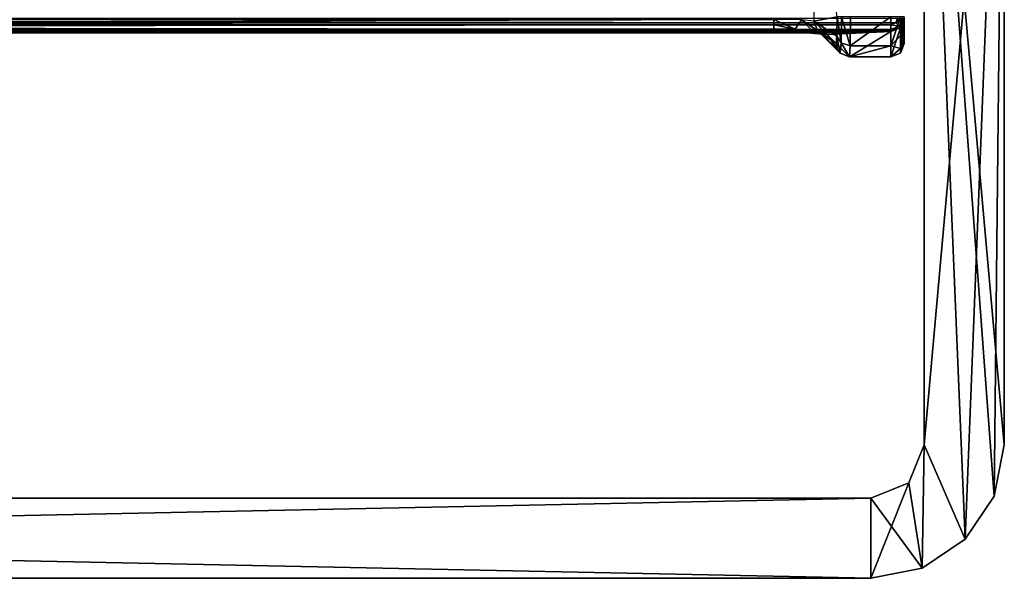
# Model space of a CAD drawing. Header units: millimetres. Extents: x -83 to 83, y -132 to 78.
# Tile 22 of 29: x 41 to 78, y -132 to -111. Entities that reach past the tile are written whole.
import ezdxf

# ---------------------------------------------------------------- set-up
doc = ezdxf.new("R2010")
doc.units = ezdxf.units.MM
doc.header["$LTSCALE"] = 52.148148
for name, color, linetype in [('166', 7, 'CONTINUOUS'), ('169', 7, 'CONTINUOUS'), ('172', 7, 'CONTINUOUS'), ('173', 7, 'CONTINUOUS'), ('174', 7, 'CONTINUOUS'), ('176', 7, 'CONTINUOUS'), ('177', 7, 'CONTINUOUS'), ('178', 7, 'CONTINUOUS'), ('22', 7, 'CONTINUOUS'), ('28', 7, 'CONTINUOUS'), ('29', 7, 'CONTINUOUS'), ('4', 7, 'CONTINUOUS'), ('43', 7, 'CONTINUOUS'), ('44', 7, 'CONTINUOUS'), ('45', 7, 'CONTINUOUS'), ('5', 7, 'CONTINUOUS'), ('6', 7, 'CONTINUOUS'), ('66', 7, 'CONTINUOUS'), ('67', 7, 'CONTINUOUS'), ('68', 7, 'CONTINUOUS'), ('69', 7, 'CONTINUOUS')]:
    doc.layers.add(name, color=color, linetype=linetype)

msp = doc.modelspace()

# ---------------------------------------------------------------- linework, layer by layer
at = {"layer": '166', "linetype": 'Continuous'}
for points in [[(75.25, -93.5, -29), (78.25, -93.5, -29), (75.25, -127, -29), (75.25, -93.5, -29)], [(78.25, -93.5, -29), (76.786, -130.535, -29), (75.25, -127, -29), (78.25, -93.5, -29)], [(77.869, -128.914, -29), (76.786, -130.535, -29), (78.25, -93.5, -29), (77.869, -128.914, -29)], [(78.25, -127, -29), (77.869, -128.914, -29), (78.25, -93.5, -29), (78.25, -127, -29)], [(75.25, -127, -29), (75.164, -131.619, -29), (74.664, -128.415, -29), (75.25, -127, -29)], [(76.786, -130.535, -29), (75.164, -131.619, -29), (75.25, -127, -29), (76.786, -130.535, -29)], [(74.664, -128.415, -29), (73.25, -132, -29), (73.25, -129, -29), (74.664, -128.415, -29)], [(75.164, -131.619, -29), (73.25, -132, -29), (74.664, -128.415, -29), (75.164, -131.619, -29)], [(73.25, -132, -29), (-73.25, -132, -29), (73.25, -129, -29), (73.25, -132, -29)], [(73.25, -129, -29), (-73.25, -132, -29), (-73.25, -129, -29), (73.25, -129, -29)]]:
    msp.add_3dface(points, dxfattribs=at)
at = {"layer": '169', "linetype": 'Continuous'}
for points in [[(78.25, -127), (75.25, -93.5), (77.869, -128.914), (78.25, -127)], [(77.869, -128.914), (75.25, -93.5), (76.785, -130.536), (77.869, -128.914)], [(78.25, -93.5), (75.25, -93.5), (78.25, -127), (78.25, -93.5)], [(75.25, -93.5), (75.25, -127), (76.785, -130.536), (75.25, -93.5)], [(75.25, -127), (74.665, -128.414), (75.164, -131.619), (75.25, -127)], [(76.785, -130.536), (75.25, -127), (75.164, -131.619), (76.785, -130.536)], [(74.665, -128.414), (73.25, -129), (75.164, -131.619), (74.665, -128.414)], [(73.25, -129), (-73.25, -129), (73.25, -132), (73.25, -129)], [(73.25, -132), (-73.25, -129), (-73.25, -132), (73.25, -132)], [(75.164, -131.619), (73.25, -129), (73.25, -132), (75.164, -131.619)]]:
    msp.add_3dface(points, dxfattribs=at)
at = {"layer": '172', "linetype": 'Continuous'}
for points in [[(-73.25, -129, -29), (-73.25, -129), (73.25, -129), (-73.25, -129, -29)], [(73.25, -129, -29), (-73.25, -129, -29), (73.25, -129), (73.25, -129, -29)]]:
    msp.add_3dface(points, dxfattribs=at)
at = {"layer": '173', "linetype": 'Continuous'}
for points in [[(75.25, -127, -29), (74.664, -128.415, -29), (75.25, -127), (75.25, -127, -29)], [(74.664, -128.415, -29), (74.665, -128.414), (75.25, -127), (74.664, -128.415, -29)], [(74.664, -128.415, -29), (73.25, -129, -29), (74.665, -128.414), (74.664, -128.415, -29)], [(73.25, -129, -29), (73.25, -129), (74.665, -128.414), (73.25, -129, -29)]]:
    msp.add_3dface(points, dxfattribs=at)
at = {"layer": '174', "linetype": 'Continuous'}
for points in [[(75.25, -93.5, -29), (75.25, -127, -29), (75.25, -93.5), (75.25, -93.5, -29)], [(75.25, -127, -29), (75.25, -127), (75.25, -93.5), (75.25, -127, -29)]]:
    msp.add_3dface(points, dxfattribs=at)
at = {"layer": '176', "linetype": 'Continuous'}
for points in [[(78.25, -93.5, -29), (78.25, -93.5), (78.25, -127), (78.25, -93.5, -29)], [(78.25, -127, -29), (78.25, -93.5, -29), (78.25, -127), (78.25, -127, -29)]]:
    msp.add_3dface(points, dxfattribs=at)
at = {"layer": '177', "linetype": 'Continuous'}
for points in [[(78.25, -127, -29), (78.25, -127), (77.869, -128.914), (78.25, -127, -29)], [(77.869, -128.914, -29), (78.25, -127, -29), (77.869, -128.914), (77.869, -128.914, -29)], [(76.786, -130.535, -29), (77.869, -128.914, -29), (76.785, -130.536), (76.786, -130.535, -29)], [(77.869, -128.914, -29), (77.869, -128.914), (76.785, -130.536), (77.869, -128.914, -29)], [(75.164, -131.619, -29), (76.786, -130.535, -29), (75.164, -131.619), (75.164, -131.619, -29)], [(76.786, -130.535, -29), (76.785, -130.536), (75.164, -131.619), (76.786, -130.535, -29)], [(73.25, -132, -29), (75.164, -131.619, -29), (73.25, -132), (73.25, -132, -29)], [(75.164, -131.619, -29), (75.164, -131.619), (73.25, -132), (75.164, -131.619, -29)]]:
    msp.add_3dface(points, dxfattribs=at)
at = {"layer": '178', "linetype": 'Continuous'}
for points in [[(73.25, -132, -29), (73.25, -132), (-73.25, -132), (73.25, -132, -29)], [(-73.25, -132, -29), (73.25, -132, -29), (-73.25, -132), (-73.25, -132, -29)]]:
    msp.add_3dface(points, dxfattribs=at)
at = {"layer": '22', "linetype": 'Continuous'}
for points in [[(-74.177, -111.173, -29), (-74.25, -110.996, -29), (74.177, -111.173, -29), (-74.177, -111.173, -29)], [(74.177, -111.173, -29), (-74.25, -110.996, -29), (74.25, -110.996, -29), (74.177, -111.173, -29)], [(-74, -111.246, -29), (-74.177, -111.173, -29), (74, -111.246, -29), (-74, -111.246, -29)], [(74, -111.246, -29), (-74.177, -111.173, -29), (74.177, -111.173, -29), (74, -111.246, -29)]]:
    msp.add_3dface(points, dxfattribs=at)
at = {"layer": '28', "linetype": 'Continuous'}
for points in [[(74.177, -111.173, -29), (74.25, -110.996, -29), (74.349, -110.996, -28.98), (74.177, -111.173, -29)], [(74.177, -111.173, -29), (74.349, -110.996, -28.98), (74.427, -110.996, -28.927), (74.177, -111.173, -29)], [(74.177, -111.173, -29), (74.427, -110.996, -28.927), (74.302, -111.298, -28.927), (74.177, -111.173, -29)], [(74.302, -111.298, -28.927), (74.427, -110.996, -28.927), (74.354, -111.349, -28.756), (74.302, -111.298, -28.927)], [(74.429, -110.996, -28.924), (74.5, -110.996, -28.75), (74.354, -111.349, -28.756), (74.429, -110.996, -28.924)], [(74.427, -110.996, -28.927), (74.429, -110.996, -28.924), (74.354, -111.349, -28.756), (74.427, -110.996, -28.927)], [(74, -111.246, -29), (74.177, -111.173, -29), (74.302, -111.298, -28.927), (74, -111.246, -29)], [(74, -111.417, -28.932), (74, -111.246, -29), (74, -111.423, -28.927), (74, -111.417, -28.932)], [(74, -111.423, -28.927), (74, -111.246, -29), (74.302, -111.298, -28.927), (74, -111.423, -28.927)], [(74, -111.496, -28.759), (74.302, -111.298, -28.927), (74.354, -111.349, -28.756), (74, -111.496, -28.759)], [(74, -111.423, -28.927), (74.302, -111.298, -28.927), (74, -111.496, -28.759), (74, -111.423, -28.927)], [(74, -111.473, -28.854), (74, -111.423, -28.927), (74, -111.496, -28.759), (74, -111.473, -28.854)]]:
    msp.add_3dface(points, dxfattribs=at)
at = {"layer": '29', "linetype": 'Continuous'}
for points in [[(-74, -111.246, -29), (74, -111.246, -29), (74, -111.417, -28.932), (-74, -111.246, -29)], [(-74, -111.246, -29), (74, -111.417, -28.932), (-74, -111.342, -28.981), (-74, -111.246, -29)], [(-74, -111.342, -28.981), (74, -111.417, -28.932), (-74, -111.423, -28.927), (-74, -111.342, -28.981)], [(74, -111.417, -28.932), (74, -111.423, -28.927), (-74, -111.423, -28.927), (74, -111.417, -28.932)], [(-74, -111.423, -28.927), (74, -111.496, -28.759), (-74, -111.496, -28.759), (-74, -111.423, -28.927)], [(74, -111.423, -28.927), (74, -111.473, -28.854), (-74, -111.423, -28.927), (74, -111.423, -28.927)], [(74, -111.473, -28.854), (74, -111.496, -28.759), (-74, -111.423, -28.927), (74, -111.473, -28.854)]]:
    msp.add_3dface(points, dxfattribs=at)
at = {"layer": '4', "linetype": 'Continuous'}
for points in [[(72.128, -111.921, -0.548), (71.983, -110.947, -0.483), (71.972, -111.666, -0.788), (72.128, -111.921, -0.548)], [(72.142, -110.947, -0.134), (71.983, -110.947, -0.483), (72.128, -111.921, -0.548), (72.142, -110.947, -0.134)], [(72.142, -110.947, -0.134), (72.128, -111.921, -0.548), (72.472, -112.026, -0.458), (72.142, -110.947, -0.134)], [(72.483, -110.947), (72.142, -110.947, -0.134), (72.472, -112.026, -0.458), (72.483, -110.947)], [(71.947, -111.946, -1.517), (71.987, -112.143, -1.526), (71.972, -111.666, -0.788), (71.947, -111.946, -1.517)], [(72.093, -112.3, -1.535), (72.128, -111.921, -0.548), (71.972, -111.666, -0.788), (72.093, -112.3, -1.535)], [(71.987, -112.143, -1.526), (72.093, -112.3, -1.535), (71.972, -111.666, -0.788), (71.987, -112.143, -1.526)], [(72.093, -112.3, -1.535), (72.447, -112.446, -1.552), (72.128, -111.921, -0.548), (72.093, -112.3, -1.535)], [(72.128, -111.921, -0.548), (72.447, -112.446, -1.552), (72.472, -112.026, -0.458), (72.128, -111.921, -0.548)], [(72.099, -112.305, -1.535), (72.447, -112.446, -1.552), (72.093, -112.3, -1.535), (72.099, -112.305, -1.535)]]:
    msp.add_3dface(points, dxfattribs=at)
at = {"layer": '43', "linetype": 'Continuous'}
for points in [[(74.5, -110.947, -0.5), (74.5, -111.666, -0.805), (74.5, -110.996, -28.75), (74.5, -110.947, -0.5)], [(74.5, -111.666, -0.805), (74.5, -111.946, -1.535), (74.5, -110.996, -28.75), (74.5, -111.666, -0.805)]]:
    msp.add_3dface(points, dxfattribs=at)
at = {"layer": '44', "linetype": 'Continuous'}
for points in [[(74.5, -111.946, -1.535), (74.354, -112.299, -1.547), (74.5, -110.996, -28.75), (74.5, -111.946, -1.535)], [(74.5, -110.996, -28.75), (74.354, -112.299, -1.547), (74.354, -111.349, -28.756), (74.5, -110.996, -28.75)], [(74.354, -112.299, -1.547), (74, -112.446, -1.552), (74.354, -111.349, -28.756), (74.354, -112.299, -1.547)], [(74, -112.446, -1.552), (74, -111.496, -28.759), (74.354, -111.349, -28.756), (74, -112.446, -1.552)]]:
    msp.add_3dface(points, dxfattribs=at)
at = {"layer": '45', "linetype": 'Continuous'}
for points in [[(-74, -111.496, -28.759), (74, -111.496, -28.759), (-69.609, -111.539, -27.517), (-74, -111.496, -28.759)], [(-69.609, -111.539, -27.517), (74, -111.496, -28.759), (69.609, -111.539, -27.517), (-69.609, -111.539, -27.517)], [(69.609, -111.539, -27.517), (74, -111.496, -28.759), (70.999, -111.559, -26.955), (69.609, -111.539, -27.517)], [(70.999, -111.559, -26.955), (74, -111.496, -28.759), (71.607, -111.606, -25.587), (70.999, -111.559, -26.955)], [(74, -111.496, -28.759), (72.447, -112.446, -1.552), (71.607, -111.606, -25.587), (74, -111.496, -28.759)], [(74, -112.446, -1.552), (72.447, -112.446, -1.552), (74, -111.496, -28.759), (74, -112.446, -1.552)]]:
    msp.add_3dface(points, dxfattribs=at)
at = {"layer": '5', "linetype": 'Continuous'}
for points in [[(74, -110.947), (72.472, -112.026, -0.458), (74, -112.026, -0.458), (74, -110.947)], [(74, -110.947), (72.483, -110.947), (72.472, -112.026, -0.458), (74, -110.947)], [(74, -112.026, -0.458), (72.447, -112.446, -1.552), (74, -112.446, -1.552), (74, -112.026, -0.458)], [(72.472, -112.026, -0.458), (72.447, -112.446, -1.552), (74, -112.026, -0.458), (72.472, -112.026, -0.458)]]:
    msp.add_3dface(points, dxfattribs=at)
at = {"layer": '6', "linetype": 'Continuous'}
for points in [[(74.354, -110.947, -0.146), (74, -112.026, -0.458), (74.354, -111.637, -0.336), (74.354, -110.947, -0.146)], [(74, -110.947), (74, -112.026, -0.458), (74.354, -110.947, -0.146), (74, -110.947)], [(74.354, -110.947, -0.146), (74.354, -111.637, -0.336), (74.5, -110.947, -0.5), (74.354, -110.947, -0.146)], [(74.5, -110.947, -0.5), (74.354, -111.637, -0.336), (74.5, -111.666, -0.805), (74.5, -110.947, -0.5)], [(74.354, -111.637, -0.336), (74, -112.026, -0.458), (74.354, -112.134, -0.851), (74.354, -111.637, -0.336)], [(74.354, -111.637, -0.336), (74.354, -112.134, -0.851), (74.5, -111.666, -0.805), (74.354, -111.637, -0.336)], [(74.354, -112.134, -0.851), (74.354, -112.299, -1.547), (74.5, -111.666, -0.805), (74.354, -112.134, -0.851)], [(74.5, -111.666, -0.805), (74.354, -112.299, -1.547), (74.5, -111.946, -1.535), (74.5, -111.666, -0.805)], [(74, -112.026, -0.458), (74, -112.446, -1.552), (74.354, -112.134, -0.851), (74, -112.026, -0.458)], [(74.354, -112.134, -0.851), (74, -112.446, -1.552), (74.354, -112.299, -1.547), (74.354, -112.134, -0.851)]]:
    msp.add_3dface(points, dxfattribs=at)
at = {"layer": '66', "linetype": 'Continuous'}
for points in [[(71.108, -111.107, -25.552), (71.983, -110.947, -0.483), (71.108, -104.57, -25.552), (71.108, -111.107, -25.552)], [(71.972, -111.666, -0.788), (71.983, -110.947, -0.483), (71.108, -111.107, -25.552), (71.972, -111.666, -0.788)], [(71.947, -111.946, -1.517), (71.972, -111.666, -0.788), (71.108, -111.107, -25.552), (71.947, -111.946, -1.517)]]:
    msp.add_3dface(points, dxfattribs=at)
at = {"layer": '67', "linetype": 'Continuous'}
for points in [[(71.947, -111.946, -1.517), (71.108, -111.107, -25.552), (71.249, -111.455, -25.569), (71.947, -111.946, -1.517)], [(72.093, -112.3, -1.535), (71.987, -112.143, -1.526), (71.249, -111.455, -25.569), (72.093, -112.3, -1.535)], [(71.987, -112.143, -1.526), (71.947, -111.946, -1.517), (71.249, -111.455, -25.569), (71.987, -112.143, -1.526)], [(71.26, -111.466, -25.57), (72.093, -112.3, -1.535), (71.249, -111.455, -25.569), (71.26, -111.466, -25.57)], [(71.411, -111.566, -25.579), (72.099, -112.305, -1.535), (71.26, -111.466, -25.57), (71.411, -111.566, -25.579)], [(72.099, -112.305, -1.535), (72.093, -112.3, -1.535), (71.26, -111.466, -25.57), (72.099, -112.305, -1.535)], [(71.607, -111.606, -25.587), (72.099, -112.305, -1.535), (71.411, -111.566, -25.579), (71.607, -111.606, -25.587)], [(72.447, -112.446, -1.552), (72.099, -112.305, -1.535), (71.607, -111.606, -25.587), (72.447, -112.446, -1.552)]]:
    msp.add_3dface(points, dxfattribs=at)
at = {"layer": '68', "linetype": 'Continuous'}
for points in [[(69.609, -111.24, -27.042), (70.413, -111.408, -26.944), (69.609, -111.039, -27), (69.609, -111.24, -27.042)], [(69.609, -111.039, -27), (70.413, -111.408, -26.944), (70.65, -111.059, -26.579), (69.609, -111.039, -27)], [(70.413, -111.408, -26.944), (71.015, -111.432, -26.368), (70.65, -111.059, -26.579), (70.413, -111.408, -26.944)], [(71.249, -111.455, -25.569), (71.108, -111.107, -25.552), (70.65, -111.059, -26.579), (71.249, -111.455, -25.569)], [(71.26, -111.466, -25.57), (71.249, -111.455, -25.569), (70.65, -111.059, -26.579), (71.26, -111.466, -25.57)], [(71.015, -111.432, -26.368), (71.26, -111.466, -25.57), (70.65, -111.059, -26.579), (71.015, -111.432, -26.368)], [(69.609, -111.399, -27.153), (70.413, -111.408, -26.944), (69.609, -111.24, -27.042), (69.609, -111.399, -27.153)], [(69.609, -111.399, -27.153), (70.999, -111.559, -26.955), (70.413, -111.408, -26.944), (69.609, -111.399, -27.153)], [(69.609, -111.405, -27.159), (70.999, -111.559, -26.955), (69.609, -111.399, -27.153), (69.609, -111.405, -27.159)], [(69.609, -111.539, -27.517), (70.999, -111.559, -26.955), (69.609, -111.405, -27.159), (69.609, -111.539, -27.517)], [(70.413, -111.408, -26.944), (70.999, -111.559, -26.955), (71.015, -111.432, -26.368), (70.413, -111.408, -26.944)], [(70.999, -111.559, -26.955), (71.607, -111.606, -25.587), (71.015, -111.432, -26.368), (70.999, -111.559, -26.955)], [(71.411, -111.566, -25.579), (71.26, -111.466, -25.57), (71.015, -111.432, -26.368), (71.411, -111.566, -25.579)], [(71.607, -111.606, -25.587), (71.411, -111.566, -25.579), (71.015, -111.432, -26.368), (71.607, -111.606, -25.587)]]:
    msp.add_3dface(points, dxfattribs=at)
at = {"layer": '69', "linetype": 'Continuous'}
for points in [[(-69.609, -111.393, -27.147), (69.609, -111.039, -27), (-69.609, -111.039, -27), (-69.609, -111.393, -27.147)], [(69.609, -111.24, -27.042), (69.609, -111.039, -27), (-69.609, -111.393, -27.147), (69.609, -111.24, -27.042)], [(69.609, -111.399, -27.153), (69.609, -111.24, -27.042), (-69.609, -111.393, -27.147), (69.609, -111.399, -27.153)], [(-69.609, -111.399, -27.153), (69.609, -111.399, -27.153), (-69.609, -111.393, -27.147), (-69.609, -111.399, -27.153)], [(-69.609, -111.504, -27.315), (69.609, -111.405, -27.159), (-69.609, -111.399, -27.153), (-69.609, -111.504, -27.315)], [(69.609, -111.405, -27.159), (69.609, -111.399, -27.153), (-69.609, -111.399, -27.153), (69.609, -111.405, -27.159)], [(-69.609, -111.539, -27.517), (69.609, -111.539, -27.517), (69.609, -111.405, -27.159), (-69.609, -111.539, -27.517)], [(-69.609, -111.539, -27.517), (69.609, -111.405, -27.159), (-69.609, -111.504, -27.315), (-69.609, -111.539, -27.517)]]:
    msp.add_3dface(points, dxfattribs=at)

doc.saveas('drawing.dxf')
